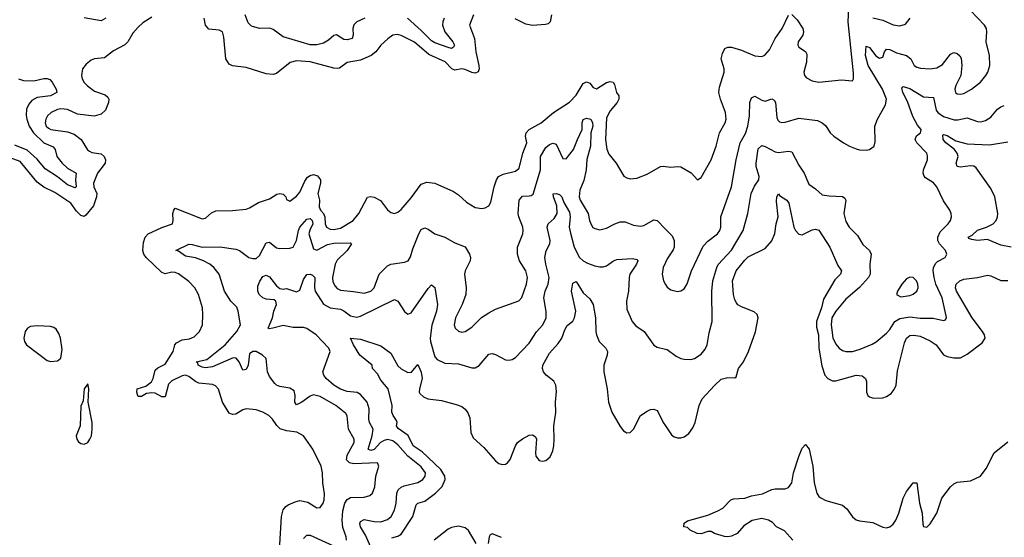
# Model space of a CAD drawing. Header units: inches. Extents: x 1843162 to 1959474, y 907081 to 1016326.
# Tile 142 of 256: x 1866167 to 1872010, y 981867 to 984942. Entities that reach past the tile are written whole.
import ezdxf

# ---------------------------------------------------------------- set-up
doc = ezdxf.new("R2010")
doc.units = ezdxf.units.IN
doc.header["$MEASUREMENT"] = 0
doc.layers.add('B8968', color=7, linetype='Continuous')
doc.layers.add('B8978', color=7, linetype='Continuous')

msp = doc.modelspace()

# ---------------------------------------------------------------- linework, layer by layer
at = {"layer": 'B8968', "color": 5}
for points, elevation in [([(1868859.7, 984970), (1868836.5, 984910), (1868865.2, 984830), (1868873.4, 984750), (1868891.3, 984670), (1868892.6, 984650), (1868887, 984633), (1868870, 984624.9), (1868850, 984628.8), (1868810, 984646.8), (1868790, 984650.4), (1868750, 984642.5), (1868730.4, 984650.4), (1868692.1, 984692.1), (1868594.3, 984734.3), (1868510, 984807.5), (1868430, 984848.9), (1868406, 984854), (1868382, 984850), (1868350.9, 984829.1), (1868310.3, 984790), (1868280.3, 984750), (1868252.4, 984730), (1868190, 984702.4), (1868110, 984688.4), (1868065.1, 984654.9), (1868050, 984651.1), (1868030, 984653.7), (1867890, 984691.1), (1867810, 984698.4), (1867771.7, 984688.3), (1867690, 984621.3), (1867670, 984616.9), (1867630, 984620.9), (1867510, 984657.6), (1867430, 984668.7), (1867410, 984677.7), (1867389, 984710), (1867378.8, 984838.8), (1867370, 984869.4), (1867350, 984879.2), (1867290, 984886.2), (1867269.3, 984909.3), (1867260.6, 984950)], 580), ([(1868214.4, 984950), (1868167.8, 984930), (1868149.4, 984910.6), (1868143.4, 984890), (1868145.1, 984850), (1868139, 984830), (1868110, 984821.8), (1868090, 984825), (1868047.4, 984852.6), (1868030, 984848.7), (1867999.3, 984820.7), (1867970, 984803.2), (1867930, 984793.3), (1867890, 984793.3), (1867730, 984840.3), (1867670, 984883.1), (1867650.8, 984890.8), (1867590, 984889.8), (1867542.7, 984902.7), (1867522.2, 984922.2), (1867503.9, 984970)], 560), ([(1869323.6, 984970), (1869313.9, 984930), (1869302, 984918), (1869287.7, 984912.3), (1869210, 984908.3), (1869170, 984915.7), (1869106.5, 984946.5)], 580), ([(1866950, 984956.2), (1866897.1, 984922.9), (1866870, 984898.2), (1866838.9, 984861.1), (1866809.3, 984810), (1866790, 984792.2), (1866723.4, 984756.6), (1866670, 984714.7), (1866610, 984709.8), (1866590, 984701.2), (1866561.5, 984678.5), (1866540.2, 984650), (1866532.8, 984610), (1866537.5, 984590), (1866550, 984568.1), (1866568.3, 984548.3), (1866610, 984517.6), (1866674.7, 984494.7), (1866690, 984482), (1866694.7, 984470), (1866693, 984450), (1866675.2, 984404.8), (1866650, 984380.8), (1866609.1, 984369.1), (1866510, 984380.2), (1866450, 984407.5), (1866410, 984412.6), (1866390, 984408.1), (1866354, 984390), (1866332.5, 984370), (1866320.8, 984350), (1866317.5, 984330), (1866323.5, 984310), (1866337.7, 984297.7), (1866350.6, 984290), (1866450, 984276.2), (1866490, 984262.2), (1866532.2, 984230), (1866569.4, 984169.4), (1866580.3, 984160.3), (1866593.8, 984153.8), (1866650, 984145), (1866668.4, 984128.4), (1866676.1, 984110), (1866674.1, 984090), (1866627.8, 984030), (1866605, 983970), (1866606.5, 983950), (1866624.6, 983910), (1866622.8, 983890), (1866604.7, 983835.3), (1866559.8, 983780.2), (1866550, 983772.9), (1866530, 983779.4), (1866504.5, 983804.5), (1866470, 983851.3), (1866375.2, 983915.2), (1866310, 983946.6), (1866270, 983977.5), (1866170, 984098.7), (1866110, 984121.1)], 580), ([(1866677.1, 984950), (1866650, 984935.1), (1866550, 984953.1)], 560), ([(1868686, 984950), (1868677.3, 984930), (1868676.1, 984910), (1868689.1, 984870), (1868737, 984810), (1868746.5, 984790), (1868742, 984778), (1868730, 984770.8), (1868710, 984776.4), (1868630, 984803.6), (1868610, 984817), (1868550, 984878.5), (1868467.7, 984950)], 560), ([(1866160.3, 984590), (1866190, 984580.4), (1866250, 984578.4), (1866310, 984592.6), (1866330, 984593.1), (1866346.4, 984586.4), (1866360.2, 984570), (1866383.2, 984530), (1866387.4, 984510), (1866349.5, 984490.5), (1866270, 984480.5), (1866238.9, 984461.1), (1866220.4, 984439.6), (1866207.7, 984410), (1866205.2, 984374.8), (1866208.9, 984350), (1866221.9, 984310), (1866248.6, 984270), (1866310, 984211.3), (1866365.7, 984185.7), (1866377.7, 984170), (1866387.4, 984130), (1866419.4, 984090), (1866450, 984060.1), (1866500.8, 984030), (1866497.6, 983990), (1866501.8, 983950), (1866496, 983944), (1866450, 983961.9), (1866390, 984008.4), (1866316.8, 984056.8), (1866270, 984113.2), (1866210, 984167.5), (1866137.1, 984197.1)], 560), ([(1867707.8, 981790), (1867719.8, 981990), (1867730.9, 982030), (1867746.6, 982050), (1867760.5, 982059.5), (1867801.2, 982078.8), (1867830, 982085.9), (1867876.3, 982076.3), (1867930, 982042.6), (1867950, 982043.8), (1867968, 982070), (1867973.6, 982090), (1867974.7, 982125.3), (1867965.5, 982190), (1867964.2, 982250), (1867955.1, 982290), (1867906, 982390), (1867850, 982469.6), (1867810.9, 982490.9), (1867750, 982498.8), (1867712.5, 982512.5), (1867692.2, 982532.2), (1867666.6, 982570), (1867644.7, 982590), (1867610, 982609.8), (1867570, 982625.3), (1867510, 982629.7), (1867490, 982623.5), (1867450, 982598.5), (1867430, 982597), (1867410, 982604.8), (1867369.7, 982670), (1867347.2, 982747.2), (1867328, 982768), (1867310, 982775.1), (1867230, 982783.7), (1867210, 982792.8), (1867170, 982823.1), (1867150, 982829.8), (1867130, 982827.4), (1867070, 982796.4), (1867050, 982776.6), (1867030, 982701), (1867010, 982701.3), (1866970, 982723), (1866950, 982726.4), (1866918.3, 982721.7), (1866890, 982702.9), (1866870, 982703.2), (1866866.9, 982706.9), (1866861, 982730), (1866864.3, 982750), (1866914.9, 982765.1), (1866948.2, 982790), (1866957.8, 982810), (1866970, 982859.4), (1866985.6, 982874.4), (1867030, 982896), (1867076.8, 982970), (1867087.3, 983010), (1867097.3, 983022.7), (1867130, 983039.8), (1867174.5, 983045.5), (1867202.4, 983057.6), (1867232.7, 983090), (1867251.5, 983128.5), (1867254.4, 983190), (1867250.6, 983229.4), (1867226.8, 983310), (1867205.7, 983350), (1867170, 983386.3), (1867110, 983432.3), (1867090, 983440.4), (1867070, 983442.2), (1867030, 983432.2), (1867010, 983439.4), (1866917.7, 983530), (1866904, 983550), (1866898.3, 983570), (1866901.7, 983618.3), (1866912, 983650), (1866929.3, 983670), (1867010, 983707.2), (1867073.6, 983730), (1867077.7, 983750), (1867075.1, 983790), (1867080.5, 983810), (1867090, 983821.6), (1867250, 983759.5), (1867270, 983763.1), (1867305.8, 983794.2), (1867330, 983806.5), (1867430, 983808.1), (1867510, 983816.5), (1867530, 983823.6), (1867583.9, 983856.1), (1867650, 983878), (1867693.6, 983906.4), (1867710, 983909.3), (1867730, 983905.5), (1867745.5, 983890), (1867750, 983874.8), (1867770, 983864.9), (1867810, 983894), (1867830, 983916.5), (1867858.1, 983981.9), (1867873.9, 984006.1), (1867890, 984017.1), (1867910, 984021.6), (1867933.6, 984013.6), (1867951, 983991), (1867952.3, 983970), (1867936.9, 983910), (1867944.9, 983870), (1867944.5, 983830), (1867952.2, 983810), (1867969.6, 983790), (1867978.3, 983770), (1867979.6, 983730), (1867986.7, 983710), (1868010, 983698.1), (1868030, 983695.4), (1868070, 983704.1), (1868145, 983750), (1868178.7, 983790), (1868230, 983887), (1868247.6, 983892.4), (1868270, 983887.3), (1868307.6, 983867.6), (1868350, 983813.4), (1868370, 983796.3), (1868390, 983790.6), (1868410, 983798), (1868430, 983814.4), (1868490, 983883.1), (1868550, 983964.9), (1868583.1, 983976.9), (1868630, 983970.3), (1868741.2, 983921.2), (1868770, 983901.6), (1868817.8, 983857.8), (1868870, 983827), (1868910, 983819.5), (1868930, 983824.4), (1868950, 983837.1), (1868962, 983858), (1868982.4, 983950), (1868996.4, 983990), (1869008.5, 984010), (1869035.3, 984024.7), (1869110, 984041.8), (1869130, 984060.4), (1869153.3, 984150), (1869175.6, 984210), (1869168.3, 984250), (1869172.3, 984270), (1869190.9, 984290), (1869261, 984330), (1869334.5, 984390), (1869430, 984452.3), (1869470, 984493.8), (1869510, 984562.8), (1869530, 984571.9), (1869550, 984565.5), (1869570, 984539.5), (1869590, 984531.5), (1869650, 984568.7), (1869670, 984575), (1869687.7, 984570), (1869696.3, 984556.3), (1869708.8, 984510), (1869722.8, 984490), (1869723, 984470), (1869712.8, 984450), (1869670, 984401.1), (1869650, 984358), (1869643.9, 984230), (1869652, 984172), (1869662.8, 984142.8), (1869706.3, 984090), (1869752.8, 984012.8), (1869770, 984002), (1869790, 983997.4), (1869830, 984000.3), (1869890, 984024), (1869970, 984068.9), (1869990, 984071.6), (1870000, 984070)], 580), ([(1868106.4, 981850), (1868104.2, 981870), (1868084.6, 981924.6), (1868079.9, 981970), (1868085, 982025), (1868096.5, 982070), (1868110, 982092.2), (1868130, 982103.8), (1868210, 982104.9), (1868243.8, 982116.2), (1868259.7, 982130), (1868273.3, 982166.7), (1868279.3, 982230), (1868298.4, 982290), (1868290, 982309), (1868150, 982304.3), (1868124.2, 982310), (1868106.8, 982326.8), (1868110, 982356), (1868152.1, 982430), (1868150.7, 982450), (1868117.8, 982510), (1868109.8, 982589.8), (1868103, 982603), (1868042.7, 982650), (1867950, 982703.9), (1867910, 982712.6), (1867890, 982705), (1867840.7, 982670), (1867810, 982654.8), (1867798.9, 982670), (1867802.2, 982710), (1867796.4, 982736.4), (1867770, 982753.5), (1867710, 982763.5), (1867690, 982771.2), (1867680.2, 982780.2), (1867650, 982821.6), (1867637.8, 982850), (1867628.5, 982930), (1867608.2, 982950), (1867570, 982970.6), (1867550, 982971.9), (1867530, 982958), (1867522.1, 982890), (1867510, 982864.2), (1867490, 982859.2), (1867468.9, 982910), (1867450.4, 982930.4), (1867433, 982933), (1867310, 982880.8), (1867270, 982873.6), (1867250, 982877), (1867226.6, 982890), (1867222.8, 982902.8), (1867214.7, 982910), (1867276.7, 982923.3), (1867386.1, 983010), (1867454.6, 983090), (1867476.3, 983130), (1867462.6, 983210), (1867454.5, 983234.5), (1867418.7, 983270), (1867383, 983330), (1867349.8, 983430), (1867318.3, 983470), (1867295.7, 983490), (1867256.5, 983510), (1867210, 983526.9), (1867150, 983537), (1867110, 983566.5), (1867093.2, 983570), (1867170, 983607.9), (1867190, 983607.2), (1867250.4, 983590.4), (1867353.4, 983593.4), (1867450, 983579.7), (1867470.2, 983570.2), (1867526.4, 983530), (1867550, 983522.9), (1867570, 983524.1), (1867590, 983540.8), (1867630, 983617.4), (1867650, 983620.3), (1867690, 983586.7), (1867710, 983582.9), (1867770, 983585.2), (1867790, 983591.3), (1867810.3, 983630), (1867821.3, 983690), (1867829.4, 983710), (1867870, 983756.6), (1867890, 983761), (1867902.6, 983750), (1867907, 983730), (1867887.6, 983692.4), (1867882.6, 983670), (1867910, 983580.2), (1867930, 983572.4), (1867994.2, 983605.8), (1868030, 983615.1), (1868130, 983615.8), (1868135.3, 983610), (1868109.4, 983570), (1868050, 983514), (1868038.5, 983490), (1868022.5, 983410), (1868025.2, 983385.2), (1868038.2, 983358.2), (1868050, 983345.3), (1868070, 983334.8), (1868148.2, 983328.2), (1868210, 983317.1), (1868249.7, 983330), (1868270, 983348.6), (1868300.2, 983430), (1868350, 983480.5), (1868370, 983490.1), (1868450, 983500.6), (1868472.8, 983510), (1868486.8, 983533.2), (1868498.9, 983581.1), (1868534.8, 983670), (1868550, 983696.4), (1868570, 983704.9), (1868590, 983697.6), (1868630.1, 983670.1), (1868690.4, 983650), (1868750, 983616.9), (1868810, 983591.8), (1868836.5, 983550), (1868841.5, 983530), (1868839.6, 983510), (1868810.2, 983450), (1868806.5, 983430), (1868816.6, 983350), (1868813.7, 983310), (1868792.3, 983250), (1868753.7, 983170), (1868745.2, 983130), (1868751.8, 983110), (1868770, 983091.8), (1868790, 983085.8), (1868810, 983089.2), (1868850, 983115.5), (1868907.7, 983172.3), (1868950, 983200.9), (1868990, 983221.8), (1869128.3, 983271.7), (1869147.3, 983292.7), (1869175.1, 983370), (1869181.1, 983410), (1869171.1, 983450), (1869133.4, 983510), (1869120.7, 983550), (1869121.9, 983590), (1869152.4, 983670), (1869155, 983690), (1869152.2, 983710), (1869128.2, 983770), (1869125.8, 983790), (1869131.4, 983870), (1869150, 983893.7), (1869190, 983894.7), (1869202.6, 983897.4), (1869213.8, 983906.2), (1869258.1, 984050), (1869256.5, 984130), (1869290, 984183.2), (1869310, 984199.7), (1869330, 984208.1), (1869350, 984201.7), (1869390, 984117), (1869410, 984115.6), (1869453.5, 984170), (1869476.1, 984230), (1869505.6, 984290), (1869504.7, 984330), (1869510, 984348.4), (1869530, 984357.6), (1869555.2, 984350), (1869565.7, 984330), (1869568.8, 984310), (1869556.9, 984270), (1869554.1, 984190), (1869531.9, 984111.9), (1869527.9, 984050), (1869513.7, 983986.3), (1869490.7, 983930), (1869487.2, 983890), (1869493.7, 983870), (1869541.1, 983790), (1869548.8, 983750), (1869560.5, 983720.5), (1869568.2, 983708.2), (1869580.7, 983700.7), (1869610, 983694), (1869650, 983703.9), (1869697.6, 983730), (1869730, 983741.1), (1869760.2, 983740.2), (1869810, 983722.3), (1869850, 983715.3), (1869870, 983719.1), (1869930, 983754), (1869950, 983748.7), (1870000, 983697.6)], 560), ([(1868258.8, 981790), (1868219.3, 981879.3), (1868189.3, 981930), (1868184.3, 981950), (1868190, 981960.9), (1868210, 981972.7), (1868270, 981960.9), (1868310, 981959.2), (1868350, 981973.5), (1868370.6, 981990), (1868391.9, 982028.1), (1868401.4, 982070), (1868404.1, 982130), (1868412.7, 982150), (1868430, 982165.2), (1868447.7, 982172.3), (1868530, 982192.5), (1868558.2, 982210), (1868573, 982230), (1868574.3, 982250), (1868550, 982285.2), (1868470, 982348.5), (1868410, 982417), (1868380.4, 982440.4), (1868350, 982447.4), (1868330, 982442.8), (1868308.7, 982431.3), (1868270, 982389.6), (1868250, 982382.5), (1868234.6, 982390), (1868257.6, 982470), (1868264.3, 982510), (1868242.1, 982550), (1868238.7, 982570), (1868241.1, 982630), (1868229, 982670), (1868190, 982715.7), (1868170, 982726.8), (1868110, 982734.3), (1868070, 982747.1), (1868030, 982771.6), (1867984.6, 982810), (1867970.7, 982830), (1867965.6, 982850), (1868009.4, 982970), (1868000.7, 982990), (1867926, 983070), (1867870, 983108.1), (1867850, 983114.1), (1867790, 983112.7), (1867730, 983124.5), (1867669, 983109), (1867646.2, 983106.2), (1867640.7, 983110), (1867666.9, 983170), (1867673.9, 983210), (1867689.8, 983250), (1867686.6, 983270), (1867677.1, 983277.1), (1867630, 983281.6), (1867610, 983288.8), (1867588.4, 983310), (1867580.8, 983330), (1867580.6, 983359.4), (1867590.9, 983389.1), (1867610, 983416.5), (1867630, 983425.2), (1867650, 983415), (1867690, 983360.2), (1867710, 983344.4), (1867730, 983341), (1867750, 983344.7), (1867810, 983324.4), (1867830, 983335.8), (1867850, 983397.7), (1867870, 983427.6), (1867890, 983429.4), (1867904.1, 983424.1), (1867918.8, 983410), (1867915.9, 983350), (1867920.4, 983330), (1867970, 983252.4), (1868010, 983230.2), (1868070, 983221.5), (1868090, 983212.2), (1868130, 983182.8), (1868165.6, 983174.4), (1868190, 983181.5), (1868390, 983279.5), (1868410.2, 983270.2), (1868450, 983208.2), (1868470, 983193.4), (1868490, 983200.5), (1868590, 983344.9), (1868610, 983367.2), (1868631.3, 983351.3), (1868646, 983250), (1868640.7, 983210), (1868613, 983127), (1868602.5, 983050), (1868603.8, 983030), (1868630, 982939.5), (1868644.2, 982924.2), (1868690, 982901.5), (1868770, 982897.6), (1868850, 982873.4), (1868870, 982874), (1868893.1, 982886.9), (1868950, 982954.9), (1868970, 982958.4), (1868990, 982952.2), (1869050, 982922), (1869070, 982918.7), (1869090, 982923.1), (1869110, 982936), (1869190, 983020.8), (1869232.7, 983087.3), (1869270.7, 983130), (1869291.1, 983170), (1869291.1, 983208.9), (1869277.9, 983290), (1869286.1, 983330), (1869302.3, 983370), (1869309.1, 983410), (1869289, 983490), (1869283.7, 983530), (1869291.6, 983568.4), (1869312.6, 983610), (1869314.5, 983630), (1869297.5, 983710), (1869303.1, 983730), (1869339.5, 983760.5), (1869356.2, 983790), (1869355.3, 983835.3), (1869334, 983890), (1869333.2, 983906.8), (1869350, 983908.7), (1869370, 983903.2), (1869384.9, 983890), (1869396.8, 983856.8), (1869430, 983798.5), (1869434.4, 983770), (1869428.4, 983710), (1869434.6, 983674.6), (1869456.6, 983590), (1869488.6, 983530), (1869510, 983510.2), (1869535.5, 983495.5), (1869579.3, 983479.3), (1869610, 983473.5), (1869630, 983473.6), (1869650, 983480.2), (1869690, 983509.2), (1869710, 983517.7), (1869803.7, 983523.7), (1869830, 983518.4), (1869834.9, 983510), (1869827.2, 983490), (1869788, 983430), (1869783, 983410), (1869780.2, 983330), (1869767.1, 983270), (1869770, 983222.8), (1869800.9, 983150), (1869823.4, 983123.4), (1869873.4, 983090), (1869930, 983008), (1869950, 982997.6), (1870000, 982984.6)], 540), ([(1870000, 983500.5), (1869985.8, 983470), (1869979.6, 983430), (1869986.7, 983390), (1870000, 983368.5)], 560), ([(1868375.5, 981864.5), (1868410, 981873.8), (1868430, 981886.3), (1868499.1, 981990), (1868519, 982061), (1868529.4, 982070.6), (1868570, 982082.8), (1868634, 982130), (1868674.3, 982170), (1868691.9, 982210), (1868690.4, 982230), (1868665.8, 982270), (1868554.5, 982374.5), (1868501.9, 982410), (1868471.8, 982471.8), (1868413, 982513), (1868403.5, 982530), (1868406, 982550), (1868402, 982562), (1868383.5, 982590), (1868376.1, 982610), (1868377.6, 982650), (1868352.9, 982750), (1868310, 982801.3), (1868290, 982837.4), (1868261, 982870), (1868259.3, 982890), (1868185.7, 982950), (1868147.5, 983010), (1868129.6, 983050.4), (1868190, 983043.9), (1868310, 983005.2), (1868370, 982960.2), (1868410, 982885.3), (1868430, 982867.8), (1868470, 982846.6), (1868491.9, 982848.1), (1868530, 982894), (1868550, 982848), (1868554.4, 982810), (1868539.8, 982750), (1868537.2, 982730), (1868541.7, 982721.7), (1868562.5, 982702.5), (1868589.5, 982689.5), (1868670, 982680.2), (1868756.5, 982656.5), (1868790, 982643.7), (1868810, 982628.5), (1868826.5, 982606.5), (1868837.7, 982577.7), (1868843.5, 982490), (1868857.4, 982457.4), (1868920.5, 982400.5), (1868990, 982322), (1869010, 982306.3), (1869030, 982299.5), (1869050, 982302), (1869060.7, 982310), (1869077.2, 982330), (1869108.5, 982410), (1869121.3, 982430), (1869150, 982452.8), (1869190, 982473.1), (1869210, 982476.4), (1869226.7, 982466.7), (1869232.9, 982452.9), (1869227.1, 982370), (1869230.4, 982350), (1869250, 982323.8), (1869270, 982319.5), (1869290, 982323.1), (1869314.7, 982345.3), (1869330, 982380.7), (1869336.2, 982410), (1869339.5, 982450), (1869335.9, 982530), (1869348.8, 982608.8), (1869345.7, 982670), (1869352.9, 982732.9), (1869347.9, 982770), (1869335.6, 982795.6), (1869291.6, 982830), (1869274.3, 982850), (1869268.6, 982870), (1869271.1, 982890), (1869310, 982960.4), (1869361.8, 983018.2), (1869383.9, 983050), (1869401.2, 983098.8), (1869415.4, 983124.6), (1869450, 983150.4), (1869459.3, 983170), (1869466.3, 983210), (1869441.2, 983330), (1869450, 983376.4), (1869470, 983387.2), (1869510, 983319.1), (1869550, 983284.2), (1869570.7, 983250.7), (1869584.3, 983170), (1869584.9, 983090), (1869589.1, 983070), (1869606.3, 983030), (1869645.3, 982990), (1869654.6, 982970), (1869654, 982950), (1869633.8, 982890), (1869632.4, 982850), (1869652.2, 982750), (1869660.2, 982670), (1869680.8, 982610), (1869730, 982524.9), (1869750, 982499.3), (1869770, 982488.5), (1869790, 982490.4), (1869810, 982510.6), (1869851.5, 982590), (1869890, 982617), (1869910, 982626.7), (1869930, 982628.4), (1869950, 982620.5), (1869954.4, 982614.4), (1869985.8, 982550), (1870000, 982528.5)], 520), ([(1868875.3, 981830), (1868830, 981907.2), (1868810, 981923.2), (1868770, 981932.7), (1868730, 981925.6), (1868710, 981915), (1868626.2, 981850)], 520), ([(1867850, 981860.3), (1867870, 981879.2), (1867890, 981879.1), (1868050, 981807.4)], 560), ([(1869026.3, 981866.3), (1868970, 981888.6), (1868958.3, 981881.7), (1868953.4, 981870), (1868947.1, 981830)], 520)]:
    msp.add_lwpolyline(points, dxfattribs=dict(at, elevation=elevation))
at = {"layer": 'B8968', "color": 5, "elevation": 620}
for points in [[(1866270, 983124), (1866230, 983119.7), (1866213.4, 983110), (1866198.4, 983090), (1866190.5, 983050.5), (1866195.5, 983030), (1866207.7, 983010), (1866330, 982917.3), (1866350, 982910.8), (1866390, 982914.8), (1866410, 982931.3), (1866417.7, 982982.3), (1866408.3, 983050), (1866398.7, 983078.7), (1866383.1, 983103.1), (1866370, 983113.6), (1866350, 983118.7)], [(1866570, 982779), (1866548.5, 982750), (1866542.8, 982677.2), (1866530, 982646), (1866526, 982530), (1866502, 982470), (1866504.9, 982450), (1866515.2, 982435.2), (1866530, 982424), (1866550, 982420.7), (1866570, 982430.8), (1866582, 982450), (1866591.8, 982470), (1866596.2, 982510), (1866596.3, 982550), (1866572, 982670), (1866576.2, 982750)]]:
    msp.add_lwpolyline(points, close=True, dxfattribs=at)
at = {"layer": 'B8978', "color": 5}
for points, elevation in [([(1870000, 983368.5), (1870010, 983352.4), (1870030, 983337.6), (1870070, 983328), (1870090, 983330.5), (1870110, 983343), (1870127.7, 983372.3), (1870152.8, 983450), (1870223.1, 983596.9), (1870250, 983625.8), (1870308.3, 983670), (1870321.4, 983690), (1870327.7, 983710), (1870326.8, 983770), (1870390.6, 983950), (1870417.8, 984110), (1870443.2, 984210), (1870473.6, 984266.4), (1870487.9, 984310), (1870497.9, 984370), (1870500.3, 984450), (1870510, 984478.4), (1870530, 984487.4), (1870570, 984463.5), (1870590, 984458.8), (1870630, 984472), (1870644.4, 984464.4), (1870652, 984450), (1870659.9, 984359.9), (1870665.5, 984345.5), (1870675.8, 984335.8), (1870690, 984331.7), (1870710, 984333.8), (1870790, 984357.3), (1870902.3, 984342.3), (1870929, 984329), (1870950, 984310.5), (1870977.1, 984270), (1870998, 984250), (1871056.3, 984210), (1871090.7, 984190), (1871130, 984174.9), (1871150, 984168.9), (1871190, 984166), (1871210, 984170.4), (1871238, 984190), (1871243.9, 984216.1), (1871242.2, 984310), (1871258, 984350), (1871304.5, 984435.5), (1871310.7, 984469.3), (1871286.8, 984530), (1871201.9, 984670), (1871187, 984730), (1871190, 984785.5), (1871210, 984776.5), (1871247.8, 984727.8), (1871270, 984712.8), (1871290, 984719.3), (1871298.6, 984750), (1871310, 984766.7), (1871330, 984764.3), (1871370, 984745.5), (1871429.1, 984729.1), (1871454.4, 984710), (1871475.3, 984670), (1871490, 984659), (1871513, 984653), (1871570, 984649.3), (1871610, 984656.2), (1871643.7, 984676.3), (1871690, 984738), (1871710, 984746), (1871730, 984741.6), (1871746.5, 984726.5), (1871753.3, 984713.3), (1871758.2, 984670), (1871752.8, 984610), (1871721.8, 984550), (1871716.9, 984530), (1871720.8, 984510), (1871730, 984502.2), (1871750, 984499), (1871770, 984504.1), (1871815.6, 984530), (1871868.4, 984570), (1871900.4, 984610), (1871913.1, 984630), (1871924.1, 984670), (1871921.4, 984730), (1871901.6, 984810), (1871906.6, 984870), (1871904.2, 984890), (1871892.3, 984910), (1871810, 984996.4)], 560), ([(1870000, 984070), (1870030, 984065.3), (1870070, 984070.4), (1870090, 984068.2), (1870152.5, 984032.5), (1870190, 983991.3), (1870210, 984004.7), (1870270, 984110.4), (1870299.8, 984190), (1870320.3, 984270), (1870353.8, 984330), (1870359.3, 984350), (1870355.5, 984390), (1870325.5, 984470), (1870315.8, 984510), (1870319.5, 984540.5), (1870348, 984630), (1870346.6, 984650), (1870329.7, 984710), (1870338, 984742), (1870352, 984770), (1870370, 984779), (1870390, 984779.2), (1870450, 984761), (1870530, 984727.3), (1870570, 984723.6), (1870588.8, 984731.2), (1870617.4, 984762.6), (1870649.9, 984830.1), (1870690.8, 984890), (1870730, 984968)], 580), ([(1870750, 984973.4), (1870781.6, 984941.6), (1870814.4, 984890), (1870817.6, 984870), (1870814.4, 984850), (1870785.7, 984810), (1870783.7, 984790), (1870790, 984779.1), (1870830, 984753.4), (1870837.3, 984737.3), (1870836.5, 984690), (1870820.3, 984630), (1870824.9, 984610), (1870836.1, 984596.1), (1870870, 984579), (1870910, 984571.3), (1871044.5, 984584.5), (1871110, 984579.1), (1871115.4, 984590), (1871115.4, 984624.6), (1871082.5, 984930), (1871087.7, 985010)], 580), ([(1871230, 984952), (1871290, 984939.5), (1871350, 984912), (1871390, 984906.3), (1871424.2, 984915.8), (1871451.6, 984950)], 580), ([(1870000, 982984.6), (1870010, 982982), (1870063.1, 982943.1), (1870090, 982930.3), (1870110, 982924.6), (1870150, 982923.1), (1870170.7, 982929.3), (1870210, 982955.3), (1870234.5, 982985.5), (1870246.3, 983010), (1870258.7, 983081.3), (1870276.8, 983150), (1870274.5, 983330), (1870279.9, 983390), (1870303, 983470), (1870312.3, 983487.7), (1870390, 983572.6), (1870461, 983690), (1870487.1, 983790), (1870507.4, 983910), (1870527.2, 983952.8), (1870553.6, 983990), (1870555.3, 984010), (1870538.1, 984070), (1870536.8, 984090), (1870550, 984175.3), (1870570, 984194.6), (1870590, 984188.8), (1870650, 984157.4), (1870670, 984153.8), (1870730, 984160.6), (1870750, 984156.1), (1870790, 984078), (1870821.5, 984030), (1870850, 983964.4), (1870890, 983938), (1870930, 983902), (1870970, 983895.2), (1871050, 983891.7), (1871062.6, 983882.6), (1871070.3, 983870), (1871058, 983790), (1871070, 983743), (1871090, 983710.4), (1871139.6, 983659.6), (1871170, 983606.4), (1871210.4, 983570), (1871219.5, 983550), (1871211.8, 983490), (1871213.6, 983430), (1871203.5, 983410), (1871150, 983350.6), (1871070, 983281.5), (1871010, 983210.6), (1870985.8, 983170), (1870981.5, 983130), (1870993.1, 983053.1), (1871010, 983014.4), (1871030.2, 982990.2), (1871050, 982976.9), (1871070, 982971.1), (1871110, 982971.8), (1871155.4, 982984.6), (1871224.9, 983015.1), (1871250, 983029.1), (1871310, 983079.3), (1871330, 983102.2), (1871359.5, 983150), (1871390, 983166), (1871450, 983177.1), (1871510, 983168.5), (1871588.6, 983168.6), (1871650, 983155.5), (1871660.2, 983159.8), (1871666.8, 983173.2), (1871641.3, 983290), (1871604.5, 983370), (1871592.9, 983410), (1871588.4, 983451.6), (1871590.6, 983470), (1871603.8, 983496.2), (1871613.9, 983506.1), (1871659.5, 983530), (1871669.4, 983550), (1871660.9, 983570), (1871625.1, 983610), (1871616.4, 983630), (1871615.6, 983650), (1871630, 983681.3), (1871677.7, 983730), (1871691, 983750), (1871696.4, 983770), (1871694.7, 983790), (1871686.6, 983810), (1871650, 983865.1), (1871609.4, 983949.4), (1871590, 983972.7), (1871542.6, 984002.6), (1871533.4, 984013.4), (1871527.7, 984030), (1871529.9, 984050), (1871553.7, 984110), (1871553.8, 984133.8), (1871549.8, 984150), (1871490.9, 984210), (1871481.7, 984230), (1871488.6, 984251.4), (1871513.3, 984270), (1871516.4, 984290), (1871495.4, 984315.4), (1871466.8, 984366.8), (1871435.1, 984455.1), (1871408.3, 984510), (1871402.5, 984537.5), (1871410, 984545.3), (1871450, 984533.9), (1871530, 984482.7), (1871590, 984478.9), (1871604.8, 984404.8), (1871615, 984390), (1871650, 984367.3), (1871713, 984347), (1871733.5, 984346.5), (1871790, 984358.4), (1871850, 984336.3), (1871870, 984335.4), (1871897.6, 984342.4), (1871930, 984363.2), (1871970, 984410.3), (1871990, 984424.9), (1872010, 984432.9)], 540), ([(1872050.4, 983590.4), (1871990, 983603.5), (1871910, 983636.8), (1871850, 983631.2), (1871815.4, 983635.4), (1871801.4, 983641.4), (1871794.7, 983650), (1871818.3, 983661.7), (1871850, 983691), (1871905.1, 983710), (1871944.7, 983730), (1871961.7, 983750), (1871969.8, 983770), (1871970.7, 983790), (1871954.3, 983890), (1871930, 983939.4), (1871842.9, 984062.9), (1871830, 984071.3), (1871810, 984073.9), (1871750, 984065.8), (1871729.3, 984069.3), (1871724.6, 984090), (1871736, 984130), (1871729.9, 984150), (1871712.9, 984172.9), (1871663.9, 984210), (1871648.1, 984230), (1871644.6, 984255.4), (1871650, 984260.3), (1871670, 984254.4), (1871723, 984223), (1871790, 984204.2), (1871922.4, 984197.6), (1872030, 984215.6)], 520), ([(1870000, 982528.5), (1870035.2, 982475.2), (1870050, 982464), (1870070, 982457.6), (1870090, 982457.6), (1870110, 982463.9), (1870137, 982483), (1870162.4, 982517.6), (1870175.2, 982550), (1870198.1, 982650), (1870217.7, 982690), (1870290, 982769.1), (1870330, 982806), (1870370, 982816.9), (1870410, 982814), (1870418.7, 982821.3), (1870433, 982870), (1870462, 982910), (1870491.3, 982970), (1870533.2, 983086.8), (1870549.7, 983170), (1870544.2, 983190), (1870526, 983206), (1870450, 983235.3), (1870428.8, 983248.8), (1870420, 983260), (1870410, 983278.4), (1870402.2, 983310), (1870397.4, 983390), (1870419.1, 983450), (1870470, 983514), (1870490, 983533.4), (1870590, 983583.7), (1870630.8, 983629.2), (1870648.9, 983671.1), (1870656.5, 983730), (1870667.7, 983770), (1870657.6, 983862.4), (1870659.6, 983890), (1870670, 983907.3), (1870676.7, 983896.7), (1870720.3, 983870), (1870732.1, 983852.1), (1870761.4, 983710), (1870770, 983689), (1870790, 983667.6), (1870810, 983663.1), (1870870, 983693.4), (1870890, 983698), (1870910, 983692.2), (1870974.6, 983590), (1871021.1, 983481.1), (1871044.2, 983450), (1871038.7, 983430), (1871003.6, 983396.4), (1870937.4, 983282.6), (1870925.2, 983230), (1870894.6, 983150), (1870895.2, 983115.2), (1870906.9, 983070), (1870909.7, 982990), (1870926.8, 982886.8), (1870945.3, 982830), (1870961.8, 982810), (1870990, 982796.6), (1871010, 982797.6), (1871130, 982830.1), (1871166.4, 982826.4), (1871185.3, 982810), (1871192.4, 982792.4), (1871191.6, 982730), (1871199.5, 982710), (1871210, 982700.9), (1871233.2, 982693.2), (1871290, 982695.2), (1871310, 982702.8), (1871337.8, 982722.2), (1871355.5, 982744.5), (1871367.8, 982770), (1871376, 982856), (1871417.7, 983022.3), (1871428.9, 983051.1), (1871450, 983065.4), (1871472.5, 983067.5), (1871510, 983061.3), (1871570, 983035.3), (1871605.3, 983010), (1871650, 982950.2), (1871670, 982941.2), (1871710, 982933.8), (1871750, 982933.8), (1871790, 982954.4), (1871878.1, 983021.9), (1871895.8, 983050), (1871892.5, 983070), (1871881.1, 983090), (1871820.2, 983170), (1871727.2, 983330), (1871721.1, 983350), (1871724.8, 983370), (1871745.4, 983390), (1871770, 983399.8), (1871850, 983410.2), (1871910, 983423.8), (1871930, 983419.7), (1871990, 983393.1), (1872030, 983393.2)], 520), ([(1870000, 983697.6), (1870038.4, 983658.4), (1870051.2, 983630), (1870051.3, 983590), (1870045.5, 983574.5), (1870010, 983522), (1870000, 983500.5)], 560), ([(1870755, 981850), (1870705.3, 981905.3), (1870658.6, 981930), (1870634.7, 981954.7), (1870610, 981969.9), (1870570, 981979.4), (1870513.7, 981966.3), (1870464.6, 981935.4), (1870425.3, 981890), (1870390, 981873.5), (1870370, 981871.1), (1870350, 981872.6), (1870289.4, 981890), (1870270, 981901.3), (1870250, 981901.3), (1870210, 981888.7), (1870188, 981890), (1870145.2, 981910), (1870130, 981925.2), (1870109, 981930), (1870110, 981951.3), (1870130, 981964.7), (1870250, 981998.4), (1870310, 982024.9), (1870338.9, 982041.1), (1870387.8, 982090), (1870403.7, 982096.3), (1870470, 982099.2), (1870510, 982114.1), (1870575.4, 982124.6), (1870630, 982151), (1870650, 982155.4), (1870710, 982155.6), (1870730, 982163.1), (1870749.8, 982190.2), (1870759.3, 982250), (1870790, 982346.8), (1870810, 982396), (1870830, 982418), (1870852.6, 982390), (1870873.2, 982290), (1870882, 982190), (1870897.7, 982130), (1870910.2, 982110), (1870921.5, 982101.5), (1870950, 982086.9), (1871050, 982057.7), (1871075.9, 982035.9), (1871108.7, 981988.7), (1871130, 981971.8), (1871150, 981965), (1871230, 981955), (1871290, 981928.1), (1871310, 981923.9), (1871331.1, 981930), (1871350, 981945.5), (1871367.2, 981970), (1871384.7, 982010), (1871410, 982099.3), (1871430, 982139.5), (1871470, 982190.6), (1871490, 982191), (1871506.4, 982070), (1871522.4, 982010), (1871525.5, 981945.5), (1871530, 981931), (1871550, 981928.4), (1871570, 981948), (1871608.6, 982011.4), (1871640, 982100), (1871690, 982167.1), (1871710, 982184.7), (1871730, 982194.4), (1871810, 982203.2), (1871867.8, 982230), (1871903.1, 982276.9), (1871950.5, 982369.5), (1872030, 982434.3)], 480)]:
    msp.add_lwpolyline(points, dxfattribs=dict(at, elevation=elevation))
at = {"layer": 'B8978', "color": 5, "elevation": 560}
msp.add_lwpolyline([(1871450, 983412.6), (1871430, 983403), (1871402.3, 983370), (1871376.4, 983330), (1871370.7, 983310), (1871396.1, 983296.1), (1871450, 983304), (1871470, 983311.8), (1871490, 983328.7), (1871497.8, 983350), (1871496.2, 983370), (1871488.2, 983390), (1871470, 983409.7)], close=True, dxfattribs=at)

doc.saveas('drawing.dxf')
